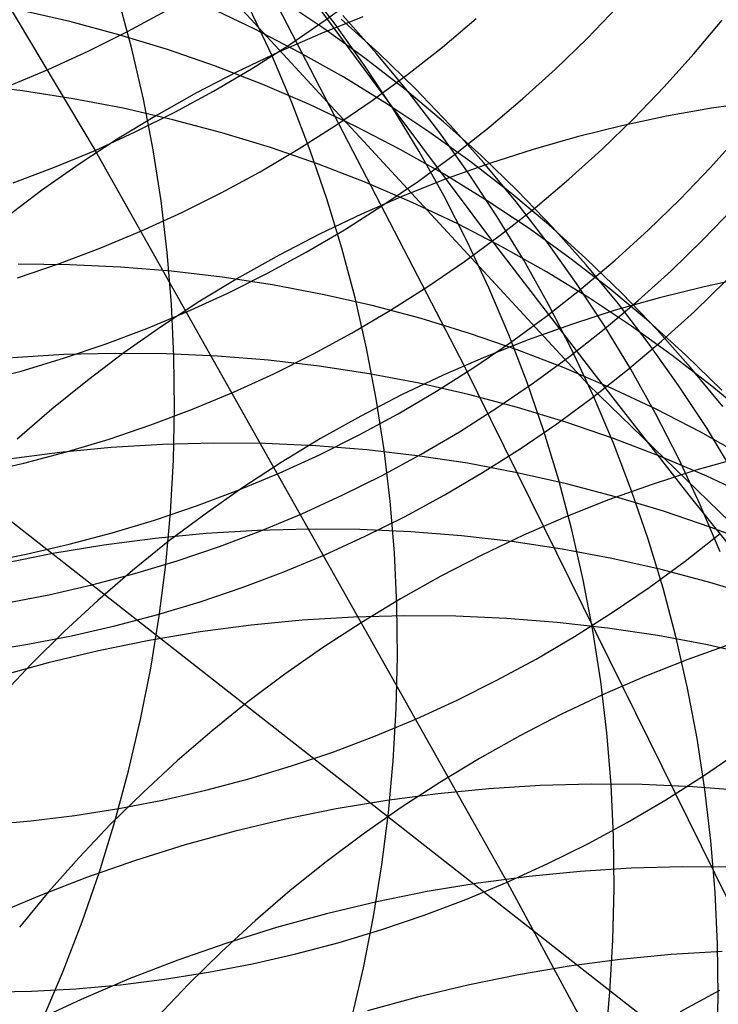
# Model space of a CAD drawing. Header units: millimetres. Extents: x 119 to 175.9, y -203.1 to -153.8.
# Tile 146 of 256: x 132.298 to 132.856, y -157.944 to -157.157. Entities that reach past the tile are written whole.
import ezdxf

# ---------------------------------------------------------------- set-up
doc = ezdxf.new("R2010")
doc.units = ezdxf.units.MM
doc.header["$MEASUREMENT"] = 0
doc.layers.add('Layer 01', color=5, linetype='Continuous', true_color=0x0000ff)
doc.layers.add('Livello 03', color=5, linetype='Continuous', true_color=0x0000ff)

msp = doc.modelspace()

# ---------------------------------------------------------------- linework, layer by layer
at = {"layer": 'Layer 01'}
for p, q in [((132.31673, -156.78393, 15.42187), (132.65343, -157.43396, 18.24775)), ((132.16418, -156.93528, 5.42013), (132.35852, -157.26168, 7.72044)), ((132.75247, -157.44885, 56.56758), (132.31689, -156.97683, 58.67803)), ((132.55032, -157.16082, 56.87984), (132.52556, -157.12858, 56.86724)), ((132.54243, -157.15767, 7.71997), (132.57084, -157.13677, 7.72065)), ((132.38794, -157.18043, 58.73678), (132.37734, -157.14059, 58.72593)), ((132.54132, -157.16437, 55.63799), (132.50765, -157.14193, 55.62501)), ((132.33826, -157.15875, 54.81971), (132.29851, -157.14962, 54.80789)), ((132.38452, -157.16675, 7.30327), (132.41547, -157.14994, 7.30307)), ((132.48603, -157.1647, 55.22877), (132.44941, -157.14736, 55.21604)), ((132.49966, -157.18571, 57.78249), (132.48228, -157.14865, 57.77067)), ((132.75167, -157.17215, 8.51327), (132.77617, -157.1467, 8.51516)), ((132.37759, -157.16928, 54.83174), (132.33826, -157.15875, 54.81971)), ((132.51332, -157.17759, 7.71951), (132.54243, -157.15767, 7.71997)), ((132.57256, -157.15508, 17.1696), (132.53855, -157.16858, 17.17055)), ((132.57391, -157.19395, 56.89239), (132.55032, -157.16082, 56.87984)), ((132.58523, -157.18402, 56.04744), (132.55517, -157.1569, 56.03444)), ((132.58342, -157.18428, 56.47027), (132.55644, -157.15399, 56.45744)), ((132.63598, -157.17914, 8.1219), (132.66293, -157.15633, 8.12306)), ((132.83694, -157.18466, 8.89453), (132.85966, -157.15758, 8.89694)), ((132.35301, -157.1825, 7.30368), (132.38452, -157.16675, 7.30327)), ((132.41645, -157.18119, 54.84399), (132.37759, -157.16928, 54.83174)), ((132.52197, -157.18334, 55.24164), (132.48603, -157.1647, 55.22877)), ((132.53855, -157.16858, 17.17055), (132.50501, -157.18321, 17.17117)), ((132.57414, -157.18801, 55.65105), (132.54132, -157.16437, 55.63799)), ((132.72631, -157.19676, 8.51159), (132.75167, -157.17215, 8.51327)), ((132.32099, -157.19716, 7.3043), (132.35301, -157.1825, 7.30368)), ((132.39712, -157.22067, 58.74745), (132.38794, -157.18043, 58.73678)), ((132.45481, -157.19448, 54.85642), (132.41645, -157.18119, 54.84399)), ((132.50501, -157.18321, 17.17117), (132.47197, -157.19896, 17.17146)), ((132.48354, -157.19651, 7.71927), (132.51332, -157.17759, 7.71951)), ((132.55717, -157.20326, 55.25463), (132.52197, -157.18334, 55.24164)), ((132.60928, -157.21553, 56.48307), (132.58342, -157.18428, 56.47027)), ((132.61428, -157.2122, 56.06046), (132.58523, -157.18402, 56.04744)), ((132.60826, -157.20102, 8.12095), (132.63598, -157.17914, 8.1219)), ((132.8133, -157.21096, 8.89235), (132.83694, -157.18466, 8.89453)), ((132.5157, -157.2234, 57.79417), (132.49966, -157.18571, 57.78249)), ((132.60605, -157.21283, 55.66416), (132.57414, -157.18801, 55.65105)), ((132.28849, -157.21071, 7.30513), (132.32099, -157.19716, 7.3043)), ((132.47197, -157.19896, 17.17146), (132.43948, -157.21581, 17.17142)), ((132.45314, -157.2144, 7.71923), (132.48354, -157.19651, 7.71927)), ((132.49262, -157.20911, 54.86904), (132.45481, -157.19448, 54.85642)), ((132.59629, -157.22793, 56.90488), (132.57391, -157.19395, 56.89239)), ((132.70012, -157.2205, 8.51015), (132.72631, -157.19676, 8.51159)), ((132.5916, -157.22442, 55.26771), (132.55717, -157.20326, 55.25463)), ((132.57981, -157.22194, 8.12023), (132.60826, -157.20102, 8.12095)), ((132.30059, -157.21417, 54.44968), (132.25996, -157.20934, 54.43843)), ((132.34095, -157.22043, 54.4612), (132.30059, -157.21417, 54.44968)), ((132.43948, -157.21581, 17.17142), (132.40757, -157.23374, 17.17106)), ((132.42214, -157.23124, 7.71942), (132.45314, -157.2144, 7.71923)), ((132.52982, -157.22509, 54.88182), (132.49262, -157.20911, 54.86904)), ((132.63703, -157.23878, 55.67731), (132.60605, -157.21283, 55.66416)), ((132.634, -157.24772, 56.49583), (132.60928, -157.21553, 56.48307)), ((132.64228, -157.24143, 56.07348), (132.61428, -157.2122, 56.06046)), ((132.78876, -157.23644, 8.89039), (132.8133, -157.21096, 8.89235)), ((132.38099, -157.2281, 54.47297), (132.34095, -157.22043, 54.4612)), ((132.40487, -157.26126, 58.75792), (132.39712, -157.22067, 58.74745)), ((132.53039, -157.26168, 57.80571), (132.5157, -157.2234, 57.79417)), ((132.55065, -157.24189, 8.11972), (132.57981, -157.22194, 8.12023)), ((132.67312, -157.24334, 8.50892), (132.70012, -157.2205, 8.51015)), ((132.88728, -157.22288, 17.70129), (132.85111, -157.22807, 17.70452)), ((132.42066, -157.23719, 54.48498), (132.38099, -157.2281, 54.47297)), ((132.39059, -157.247, 7.71982), (132.42214, -157.23124, 7.71942)), ((132.56638, -157.24238, 54.89474), (132.52982, -157.22509, 54.88182)), ((132.6252, -157.24681, 55.28089), (132.5916, -157.22442, 55.26771)), ((132.61744, -157.26272, 56.91727), (132.59629, -157.22793, 56.90488)), ((132.85111, -157.22807, 17.70452), (132.8151, -157.23448, 17.70743)), ((132.40757, -157.23374, 17.17106), (132.37629, -157.25272, 17.17037)), ((132.45992, -157.24766, 54.49721), (132.42066, -157.23719, 54.48498)), ((132.66704, -157.26583, 55.6905), (132.63703, -157.23878, 55.67731)), ((132.76336, -157.26107, 8.88866), (132.78876, -157.23644, 8.89039)), ((132.8151, -157.23448, 17.70743), (132.7793, -157.2421, 17.71002)), ((132.35852, -157.26168, 7.72044), (132.39059, -157.247, 7.71982)), ((132.49872, -157.25952, 54.50965), (132.45992, -157.24766, 54.49721)), ((132.52083, -157.26083, 8.11944), (132.55065, -157.24189, 8.11972)), ((132.60225, -157.26096, 54.9078), (132.56638, -157.24238, 54.89474)), ((132.65796, -157.27039, 55.29414), (132.6252, -157.24681, 55.28089)), ((132.65754, -157.2808, 56.50853), (132.634, -157.24772, 56.49583)), ((132.6692, -157.27166, 56.08648), (132.64228, -157.24143, 56.07348)), ((132.64536, -157.26524, 8.50793), (132.67312, -157.24334, 8.50892)), ((132.7793, -157.2421, 17.71002), (132.74376, -157.25093, 17.71228)), ((132.37629, -157.25272, 17.17037), (132.34567, -157.27274, 17.16935)), ((132.74376, -157.25093, 17.71228), (132.70852, -157.26096, 17.71421)), ((132.85034, -157.27543, 9.26196), (132.87402, -157.24911, 9.2642)), ((132.32597, -157.27526, 7.72127), (132.35852, -157.26168, 7.72044)), ((132.35852, -157.26168, 7.72044), (132.68783, -157.84673, 11.03245)), ((132.4112, -157.30215, 58.76818), (132.40487, -157.26126, 58.75792)), ((132.49038, -157.27874, 8.11939), (132.52083, -157.26083, 8.11944)), ((132.53701, -157.27275, 54.52228), (132.49872, -157.25952, 54.50965)), ((132.54372, -157.3005, 57.81709), (132.53039, -157.26168, 57.80571)), ((132.63739, -157.28082, 54.92098), (132.60225, -157.26096, 54.9078)), ((132.63733, -157.29828, 56.92957), (132.61744, -157.26272, 56.91727)), ((132.70852, -157.26096, 17.71421), (132.67362, -157.27216, 17.71581)), ((132.73713, -157.28483, 8.88715), (132.76336, -157.26107, 8.88866)), ((132.61686, -157.28619, 8.50716), (132.64536, -157.26524, 8.50793)), ((132.68981, -157.29515, 55.30744), (132.65796, -157.27039, 55.29414)), ((132.69603, -157.29397, 55.70369), (132.66704, -157.26583, 55.6905)), ((132.29298, -157.28771, 7.72231), (132.32597, -157.27526, 7.72127)), ((132.34567, -157.27274, 17.16935), (132.31574, -157.29377, 17.16801)), ((132.45934, -157.2956, 8.11955), (132.49038, -157.27874, 8.11939)), ((132.57474, -157.28734, 54.53509), (132.53701, -157.27275, 54.52228)), ((132.67362, -157.27216, 17.71581), (132.6391, -157.28453, 17.71708)), ((132.69501, -157.30287, 56.09945), (132.6692, -157.27166, 56.08648)), ((132.82577, -157.30094, 9.25994), (132.85034, -157.27543, 9.26196)), ((132.61188, -157.30326, 54.54806), (132.57474, -157.28734, 54.53509)), ((132.58766, -157.30615, 8.50662), (132.61686, -157.28619, 8.50716)), ((132.6391, -157.28453, 17.71708), (132.60501, -157.29806, 17.71802)), ((132.67175, -157.30193, 54.93425), (132.63739, -157.28082, 54.92098)), ((132.67987, -157.31473, 56.52116), (132.65754, -157.2808, 56.50853)), ((132.71009, -157.30769, 8.88588), (132.73713, -157.28483, 8.88715)), ((132.31574, -157.29377, 17.16801), (132.28655, -157.31579, 17.16634)), ((132.72073, -157.32104, 55.32078), (132.68981, -157.29515, 55.30744)), ((132.72398, -157.32314, 55.71687), (132.69603, -157.29397, 55.70369)), ((132.41608, -157.34329, 58.77821), (132.4112, -157.30215, 58.76818)), ((132.42773, -157.31139, 8.11994), (132.45934, -157.2956, 8.11955)), ((132.55567, -157.33982, 57.82829), (132.54372, -157.3005, 57.81709)), ((132.60501, -157.29806, 17.71802), (132.57138, -157.31272, 17.71861)), ((132.65593, -157.33456, 56.94175), (132.63733, -157.29828, 56.92957)), ((132.70529, -157.32426, 54.94761), (132.67175, -157.30193, 54.93425)), ((132.71968, -157.335, 56.11237), (132.69501, -157.30287, 56.09945)), ((132.80033, -157.3256, 9.25816), (132.82577, -157.30094, 9.25994)), ((132.55779, -157.32511, 8.50631), (132.58766, -157.30615, 8.50662)), ((132.64837, -157.32049, 54.56118), (132.61188, -157.30326, 54.54806)), ((132.68228, -157.32962, 8.88484), (132.71009, -157.30769, 8.88588)), ((132.84424, -157.33325, 9.44243), (132.86883, -157.30773, 9.44447)), ((132.39562, -157.32609, 8.12056), (132.42773, -157.31139, 8.11994)), ((132.57138, -157.31272, 17.71861), (132.53825, -157.3285, 17.71887)), ((132.70098, -157.34947, 56.53369), (132.67987, -157.31473, 56.52116)), ((132.36302, -157.33968, 8.12139), (132.39562, -157.32609, 8.12056)), ((132.5273, -157.34305, 8.50623), (132.55779, -157.32511, 8.50631)), ((132.68417, -157.33902, 54.57443), (132.64837, -157.32049, 54.56118)), ((132.73798, -157.34779, 54.96104), (132.70529, -157.32426, 54.94761)), ((132.75067, -157.34804, 55.33414), (132.72073, -157.32104, 55.32078)), ((132.75085, -157.35332, 55.73004), (132.72398, -157.32314, 55.71687)), ((132.77405, -157.34939, 9.25661), (132.80033, -157.3256, 9.25816)), ((132.53825, -157.3285, 17.71887), (132.50568, -157.34538, 17.7188)), ((132.65374, -157.35059, 8.88403), (132.68228, -157.32962, 8.88484)), ((132.67324, -157.37153, 56.95381), (132.65593, -157.33456, 56.94175)), ((132.81878, -157.35793, 9.44062), (132.84424, -157.33325, 9.44243)), ((132.32998, -157.35215, 8.12244), (132.36302, -157.33968, 8.12139)), ((132.56622, -157.37959, 57.83931), (132.55567, -157.33982, 57.82829)), ((132.71924, -157.35882, 54.58779), (132.68417, -157.33902, 54.57443)), ((132.74317, -157.36803, 56.12522), (132.71968, -157.335, 56.11237)), ((132.41952, -157.38464, 58.788), (132.41608, -157.34329, 58.77821)), ((132.50568, -157.34538, 17.7188), (132.47369, -157.36334, 17.71839)), ((132.49621, -157.35993, 8.50638), (132.5273, -157.34305, 8.50623)), ((132.72083, -157.38499, 56.54612), (132.70098, -157.34947, 56.53369)), ((132.76978, -157.37249, 54.97452), (132.73798, -157.34779, 54.96104)), ((132.74697, -157.37227, 9.25529), (132.77405, -157.34939, 9.25661)), ((132.77961, -157.37612, 55.34751), (132.75067, -157.34804, 55.33414)), ((132.29655, -157.36348, 8.12372), (132.32998, -157.35215, 8.12244)), ((132.33804, -157.35315, 53.78724), (132.29703, -157.3527, 53.77652)), ((132.37893, -157.35504, 53.79827), (132.33804, -157.35315, 53.78724)), ((132.41964, -157.35836, 53.8096), (132.37893, -157.35504, 53.79827)), ((132.6245, -157.37058, 8.88346), (132.65374, -157.35059, 8.88403)), ((132.77661, -157.38447, 55.74317), (132.75085, -157.35332, 55.73004)), ((132.79248, -157.38173, 9.43905), (132.81878, -157.35793, 9.44062)), ((132.46014, -157.3631, 53.8212), (132.41964, -157.35836, 53.8096)), ((132.47369, -157.36334, 17.71839), (132.44232, -157.38236, 17.71764)), ((132.50036, -157.36927, 53.83308), (132.46014, -157.3631, 53.8212)), ((132.46456, -157.37574, 8.50676), (132.49621, -157.35993, 8.50638)), ((132.75354, -157.37988, 54.60125), (132.71924, -157.35882, 54.58779)), ((132.83735, -157.39052, 9.62319), (132.86283, -157.36583, 9.62501)), ((132.88094, -157.36302, 18.23681), (132.84506, -157.37067, 18.23943)), ((132.54027, -157.37685, 53.8452), (132.50036, -157.36927, 53.83308)), ((132.59458, -157.38956, 8.88312), (132.6245, -157.37058, 8.88346)), ((132.68922, -157.40914, 56.96572), (132.67324, -157.37153, 56.95381)), ((132.71912, -157.39423, 9.25422), (132.74697, -157.37227, 9.25529)), ((132.76546, -157.40191, 56.138), (132.74317, -157.36803, 56.12522)), ((132.80064, -157.39833, 54.98803), (132.76978, -157.37249, 54.97452)), ((132.84506, -157.37067, 18.23943), (132.80944, -157.37952, 18.2417)), ((132.43239, -157.39046, 8.50736), (132.46456, -157.37574, 8.50676)), ((132.57981, -157.38583, 53.85756), (132.54027, -157.37685, 53.8452)), ((132.57536, -157.41977, 57.85013), (132.56622, -157.37959, 57.83931)), ((132.78702, -157.40215, 54.6148), (132.75354, -157.37988, 54.60125)), ((132.76538, -157.40463, 9.43772), (132.79248, -157.38173, 9.43905)), ((132.80944, -157.37952, 18.2417), (132.77411, -157.38957, 18.24365)), ((132.8075, -157.40524, 55.36087), (132.77961, -157.37612, 55.34751)), ((132.44232, -157.38236, 17.71764), (132.41162, -157.40241, 17.71656)), ((132.42151, -157.42614, 58.79755), (132.41952, -157.38464, 58.788)), ((132.56404, -157.40752, 8.88302), (132.59458, -157.38956, 8.88312)), ((132.61893, -157.39621, 53.87015), (132.57981, -157.38583, 53.85756)), ((132.7394, -157.42122, 56.55843), (132.72083, -157.38499, 56.54612)), ((132.77411, -157.38957, 18.24365), (132.73913, -157.4008, 18.24525)), ((132.80123, -157.41655, 55.75624), (132.77661, -157.38447, 55.74317)), ((132.39975, -157.40407, 8.5082), (132.43239, -157.39046, 8.50736)), ((132.6576, -157.40798, 53.88294), (132.61893, -157.39621, 53.87015)), ((132.69054, -157.41522, 9.25338), (132.71912, -157.39423, 9.25422)), ((132.81103, -157.41433, 9.6216), (132.83735, -157.39052, 9.62319)), ((132.36667, -157.41656, 8.50926), (132.39975, -157.40407, 8.5082)), ((132.41162, -157.40241, 17.71656), (132.38161, -157.42348, 17.71514)), ((132.73913, -157.4008, 18.24525), (132.70453, -157.4132, 18.24651)), ((132.73751, -157.42659, 9.43663), (132.76538, -157.40463, 9.43772)), ((132.78652, -157.4366, 56.15068), (132.76546, -157.40191, 56.138)), ((132.81965, -157.42563, 54.62841), (132.78702, -157.40215, 54.6148)), ((132.83052, -157.42528, 55.00157), (132.80064, -157.39833, 54.98803)), ((132.83432, -157.43536, 55.3742), (132.8075, -157.40524, 55.36087)), ((132.53291, -157.42442, 8.88315), (132.56404, -157.40752, 8.88302)), ((132.69575, -157.42111, 53.89593), (132.6576, -157.40798, 53.88294)), ((132.70453, -157.4132, 18.24651), (132.67035, -157.42675, 18.24742)), ((132.70385, -157.44733, 56.97748), (132.68922, -157.40914, 56.96572)), ((132.33319, -157.42791, 8.51056), (132.36667, -157.41656, 8.50926)), ((132.58308, -157.46029, 57.86074), (132.57536, -157.41977, 57.85013)), ((132.66125, -157.43523, 9.25278), (132.69054, -157.41522, 9.25338)), ((132.73336, -157.43559, 53.90909), (132.69575, -157.42111, 53.89593)), ((132.78391, -157.43724, 9.62025), (132.81103, -157.41433, 9.6216)), ((132.82467, -157.44953, 55.76925), (132.80123, -157.41655, 55.75624)), ((132.3336, -157.42497, 53.46871), (132.29256, -157.42742, 53.45849)), ((132.29934, -157.43811, 8.51207), (132.33319, -157.42791, 8.51056)), ((132.37462, -157.42396, 53.47926), (132.3336, -157.42497, 53.46871)), ((132.38161, -157.42348, 17.71514), (132.35234, -157.44553, 17.71339)), ((132.41557, -157.42437, 53.49013), (132.37462, -157.42396, 53.47926)), ((132.4564, -157.42622, 53.50131), (132.41557, -157.42437, 53.49013)), ((132.42204, -157.46774, 58.80684), (132.42151, -157.42614, 58.79755)), ((132.49705, -157.4295, 53.51279), (132.4564, -157.42622, 53.50131)), ((132.50121, -157.44025, 8.88352), (132.53291, -157.42442, 8.88315)), ((132.67035, -157.42675, 18.24742), (132.63664, -157.44144, 18.248)), ((132.70891, -157.4476, 9.43578), (132.73751, -157.42659, 9.43663)), ((132.75667, -157.45815, 56.57061), (132.7394, -157.42122, 56.55843)), ((132.85138, -157.45027, 54.64206), (132.81965, -157.42563, 54.62841)), ((132.8594, -157.4533, 55.0151), (132.83052, -157.42528, 55.00157)), ((132.53748, -157.4342, 53.52454), (132.49705, -157.4295, 53.51279)), ((132.57764, -157.44033, 53.53657), (132.53748, -157.4342, 53.52454)), ((132.63129, -157.45424, 9.25242), (132.66125, -157.43523, 9.25278)), ((132.65343, -157.43396, 18.24775), (132.90505, -157.94417, 20.19973)), ((132.77036, -157.4514, 53.92241), (132.73336, -157.43559, 53.90909)), ((132.80633, -157.47206, 56.16325), (132.78652, -157.4366, 56.15068)), ((132.86002, -157.46645, 55.3875), (132.83432, -157.43536, 55.3742)), ((132.26518, -157.44714, 8.51381), (132.29934, -157.43811, 8.51207)), ((132.469, -157.45499, 8.88413), (132.50121, -157.44025, 8.88352)), ((132.61749, -157.44787, 53.54885), (132.57764, -157.44033, 53.53657)), ((132.63664, -157.44144, 18.248), (132.60343, -157.45725, 18.24822)), ((132.75602, -157.45922, 9.61915), (132.78391, -157.43724, 9.62025)), ((132.35234, -157.44553, 17.71339), (132.32384, -157.46854, 17.71131)), ((132.65696, -157.45681, 53.56137), (132.61749, -157.44787, 53.54885)), ((132.6796, -157.46762, 9.43517), (132.70891, -157.4476, 9.43578)), ((132.71712, -157.48608, 56.98906), (132.70385, -157.44733, 56.97748)), ((133.31885, -157.99859, 54.1939), (132.75247, -157.44885, 56.56758)), ((132.80672, -157.46854, 53.93588), (132.77036, -157.4514, 53.92241)), ((132.84692, -157.48336, 55.78217), (132.82467, -157.44953, 55.76925)), ((132.88217, -157.47605, 54.65576), (132.85138, -157.45027, 54.64206)), ((132.43632, -157.46862, 8.88497), (132.469, -157.45499, 8.88413)), ((132.60343, -157.45725, 18.24822), (132.57077, -157.47416, 18.2481)), ((132.58938, -157.50112, 57.87112), (132.58308, -157.46029, 57.86074)), ((132.60071, -157.47222, 9.2523), (132.63129, -157.45424, 9.25242)), ((132.69603, -157.46715, 53.57411), (132.65696, -157.45681, 53.56137)), ((132.72739, -157.48024, 9.61828), (132.75602, -157.45922, 9.61915)), ((132.77261, -157.49571, 56.58264), (132.75667, -157.45815, 56.57061)), ((132.42112, -157.50939, 58.81585), (132.42204, -157.46774, 58.80684)), ((132.64962, -157.48664, 9.4348), (132.6796, -157.46762, 9.43517)), ((132.73463, -157.47886, 53.58706), (132.69603, -157.46715, 53.57411)), ((132.32384, -157.46854, 17.71131), (132.29614, -157.49249, 17.7089)), ((132.40319, -157.48113, 8.88604), (132.43632, -157.46862, 8.88497)), ((132.57077, -157.47416, 18.2481), (132.5387, -157.49215, 18.24764)), ((132.56953, -157.48914, 9.25242), (132.60071, -157.47222, 9.2523)), ((132.82486, -157.50825, 56.17569), (132.80633, -157.47206, 56.16325)), ((132.84239, -157.48696, 53.94947), (132.80672, -157.46854, 53.93588)), ((132.36966, -157.4925, 8.88735), (132.40319, -157.48113, 8.88604)), ((132.69806, -157.50028, 9.61766), (132.72739, -157.48024, 9.61828)), ((132.77272, -157.49195, 53.6002), (132.73463, -157.47886, 53.58706)), ((132.86794, -157.518, 55.79499), (132.84692, -157.48336, 55.78217)), ((132.53779, -157.50499, 9.25278), (132.56953, -157.48914, 9.25242)), ((132.61901, -157.50463, 9.43467), (132.64962, -157.48664, 9.4348)), ((132.72902, -157.52532, 57.00045), (132.71712, -157.48608, 56.98906)), ((132.81026, -157.50638, 53.61352), (132.77272, -157.49195, 53.6002)), ((132.87734, -157.50666, 53.96318), (132.84239, -157.48696, 53.94947)), ((132.37137, -157.49921, 53.16133), (132.3304, -157.50312, 53.15134)), ((132.33577, -157.50272, 8.88888), (132.36966, -157.4925, 8.88735)), ((132.41236, -157.49673, 53.17168), (132.37137, -157.49921, 53.16133)), ((132.45332, -157.49568, 53.18236), (132.41236, -157.49673, 53.17168)), ((132.49421, -157.49606, 53.19337), (132.45332, -157.49568, 53.18236)), ((132.53497, -157.49787, 53.20468), (132.49421, -157.49606, 53.19337)), ((132.5387, -157.49215, 18.24764), (132.50725, -157.5112, 18.24683)), ((132.57556, -157.50112, 53.2163), (132.53497, -157.49787, 53.20468)), ((132.78722, -157.53386, 56.5945), (132.77261, -157.49571, 56.58264)), ((132.3304, -157.50312, 53.15134), (132.28952, -157.50845, 53.1417)), ((132.30156, -157.51177, 8.89065), (132.33577, -157.50272, 8.88888)), ((132.50553, -157.51975, 9.25339), (132.53779, -157.50499, 9.25278)), ((132.61594, -157.50578, 53.22819), (132.57556, -157.50112, 53.2163)), ((132.58781, -157.52156, 9.43479), (132.61901, -157.50463, 9.43467)), ((132.59423, -157.54221, 57.88127), (132.58938, -157.50112, 57.87112)), ((132.65604, -157.51187, 53.24036), (132.61594, -157.50578, 53.22819)), ((132.66806, -157.51931, 9.61729), (132.69806, -157.50028, 9.61766)), ((132.8472, -157.52215, 53.62699), (132.81026, -157.50638, 53.61352)), ((132.874, -157.50735, 18.75334), (132.83859, -157.51742, 18.75529)), ((132.26708, -157.51964, 8.89264), (132.30156, -157.51177, 8.89065)), ((132.41875, -157.55105, 58.82459), (132.42112, -157.50939, 58.81585)), ((132.50725, -157.5112, 18.24683), (132.47646, -157.53129, 18.24568)), ((132.69582, -157.51937, 53.25278), (132.65604, -157.51187, 53.24036)), ((132.84209, -157.54512, 56.188), (132.82486, -157.50825, 56.17569)), ((132.4728, -157.5334, 9.25423), (132.50553, -157.51975, 9.25339)), ((132.55605, -157.53742, 9.43515), (132.58781, -157.52156, 9.43479)), ((132.63743, -157.53731, 9.61715), (132.66806, -157.51931, 9.61729)), ((132.73524, -157.52827, 53.26544), (132.69582, -157.51937, 53.25278)), ((132.83859, -157.51742, 18.75529), (132.80352, -157.52867, 18.75689)), ((132.8835, -157.53924, 53.64062), (132.8472, -157.52215, 53.62699)), ((132.47646, -157.53129, 18.24568), (132.44637, -157.55239, 18.24418)), ((132.73952, -157.56501, 57.01165), (132.72902, -157.52532, 57.00045)), ((132.77424, -157.53857, 53.27832), (132.73524, -157.52827, 53.26544)), ((132.80352, -157.52867, 18.75689), (132.76884, -157.5411, 18.75814)), ((132.43962, -157.54593, 9.25531), (132.4728, -157.5334, 9.25423)), ((132.52377, -157.5522, 9.43575), (132.55605, -157.53742, 9.43515)), ((132.60621, -157.55425, 9.61727), (132.63743, -157.53731, 9.61715)), ((132.81278, -157.55024, 53.29142), (132.77424, -157.53857, 53.27832)), ((132.80046, -157.57256, 56.60619), (132.78722, -157.53386, 56.5945)), ((132.40605, -157.55732, 9.25663), (132.43962, -157.54593, 9.25531)), ((132.59765, -157.5835, 57.89116), (132.59423, -157.54221, 57.88127)), ((132.76884, -157.5411, 18.75814), (132.73458, -157.55468, 18.75904)), ((132.858, -157.58264, 56.20015), (132.84209, -157.54512, 56.188)), ((132.41492, -157.59266, 58.83303), (132.41875, -157.55105, 58.82459)), ((132.44637, -157.55239, 18.24418), (132.41702, -157.57447, 18.24235)), ((132.49101, -157.56586, 9.4366), (132.52377, -157.5522, 9.43575)), ((132.57442, -157.57013, 9.61762), (132.60621, -157.55425, 9.61727)), ((132.73458, -157.55468, 18.75904), (132.70078, -157.56939, 18.75959)), ((132.85081, -157.56328, 53.3047), (132.81278, -157.55024, 53.29142)), ((132.37211, -157.56755, 9.25818), (132.40605, -157.55732, 9.25663)), ((132.33786, -157.57662, 9.25997), (132.37211, -157.56755, 9.25818)), ((132.44733, -157.56803, 52.87868), (132.40642, -157.57196, 52.86858)), ((132.48827, -157.56552, 52.88914), (132.44733, -157.56803, 52.87868)), ((132.45781, -157.57839, 9.43768), (132.49101, -157.56586, 9.4366)), ((132.52918, -157.56444, 52.89993), (132.48827, -157.56552, 52.88914)), ((132.57001, -157.5648, 52.91104), (132.52918, -157.56444, 52.89993)), ((132.54212, -157.58491, 9.61822), (132.57442, -157.57013, 9.61762)), ((132.61073, -157.56658, 52.92247), (132.57001, -157.5648, 52.91104)), ((132.65127, -157.56979, 52.9342), (132.61073, -157.56658, 52.92247)), ((132.69158, -157.57443, 52.94622), (132.65127, -157.56979, 52.9342)), ((132.70078, -157.56939, 18.75959), (132.6675, -157.58523, 18.75977)), ((132.74862, -157.60511, 57.02264), (132.73952, -157.56501, 57.01165)), ((132.82989, -157.59006, 10.33783), (132.85787, -157.56803, 10.33899)), ((132.88829, -157.57768, 53.31816), (132.85081, -157.56328, 53.3047)), ((132.30333, -157.58451, 9.26198), (132.33786, -157.57662, 9.25997)), ((132.36558, -157.57732, 52.85885), (132.32487, -157.58408, 52.84948)), ((132.40642, -157.57196, 52.86858), (132.36558, -157.57732, 52.85885)), ((132.41702, -157.57447, 18.24235), (132.38844, -157.59752, 18.24017)), ((132.42422, -157.58979, 9.439), (132.45781, -157.57839, 9.43768)), ((132.73163, -157.58048, 52.9585), (132.69158, -157.57443, 52.94622)), ((132.81233, -157.61176, 56.61768), (132.80046, -157.57256, 56.60619)), ((132.26856, -157.59121, 9.26423), (132.30333, -157.58451, 9.26198)), ((132.32487, -157.58408, 52.84948), (132.28432, -157.59226, 52.84051)), ((132.50934, -157.59858, 9.61907), (132.54212, -157.58491, 9.61822)), ((132.59961, -157.62494, 57.90079), (132.59765, -157.5835, 57.89116)), ((132.6675, -157.58523, 18.75977), (132.63475, -157.60217, 18.75961)), ((132.77136, -157.58795, 52.97104), (132.73163, -157.58048, 52.9585)), ((132.39026, -157.60003, 9.44056), (132.42422, -157.58979, 9.439)), ((132.40965, -157.63417, 58.84117), (132.41492, -157.59266, 58.83303)), ((132.81072, -157.59681, 52.98382), (132.77136, -157.58795, 52.97104)), ((132.80118, -157.61114, 10.33692), (132.82989, -157.59006, 10.33783)), ((132.35598, -157.6091, 9.44236), (132.39026, -157.60003, 9.44056)), ((132.38844, -157.59752, 18.24017), (132.36066, -157.62149, 18.23766)), ((132.47612, -157.61112, 9.62015), (132.50934, -157.59858, 9.61907)), ((132.63475, -157.60217, 18.75961), (132.6026, -157.62019, 18.75909)), ((132.84966, -157.60707, 52.99683), (132.81072, -157.59681, 52.98382)), ((132.32143, -157.617, 9.44439), (132.35598, -157.6091, 9.44236)), ((132.7563, -157.64557, 57.03339), (132.74862, -157.60511, 57.02264)), ((132.88815, -157.61871, 53.01004), (132.84966, -157.60707, 52.99683)), ((132.28664, -157.62371, 9.44665), (132.32143, -157.617, 9.44439)), ((132.4425, -157.62253, 9.62148), (132.47612, -157.61112, 9.62015)), ((132.77176, -157.63122, 10.33626), (132.80118, -157.61114, 10.33692)), ((132.8228, -157.65142, 56.62897), (132.81233, -157.61176, 56.61768)), ((132.36066, -157.62149, 18.23766), (132.33373, -157.64637, 18.23482)), ((132.40852, -157.63278, 9.62305), (132.4425, -157.62253, 9.62148)), ((132.6026, -157.62019, 18.75909), (132.57107, -157.63927, 18.75821)), ((132.60013, -157.6665, 57.91015), (132.59961, -157.62494, 57.90079)), ((132.37422, -157.64186, 9.62485), (132.40852, -157.63278, 9.62305)), ((132.74168, -157.6503, 10.33585), (132.77176, -157.63122, 10.33626)), ((132.40295, -157.67554, 58.849), (132.40965, -157.63417, 58.84117)), ((132.48323, -157.6413, 52.586), (132.44244, -157.64668, 52.57618)), ((132.5241, -157.63735, 52.59619), (132.48323, -157.6413, 52.586)), ((132.56499, -157.63482, 52.60673), (132.5241, -157.63735, 52.59619)), ((132.57107, -157.63927, 18.75821), (132.5402, -157.65938, 18.75699)), ((132.60585, -157.63372, 52.61761), (132.56499, -157.63482, 52.60673)), ((132.64664, -157.63405, 52.62882), (132.60585, -157.63372, 52.61761)), ((132.6873, -157.63581, 52.64034), (132.64664, -157.63405, 52.62882)), ((132.72779, -157.639, 52.65217), (132.6873, -157.63581, 52.64034)), ((132.76805, -157.6436, 52.66428), (132.72779, -157.639, 52.65217)), ((132.33373, -157.64637, 18.23482), (132.30766, -157.67212, 18.23165)), ((132.33964, -157.64976, 9.62689), (132.37422, -157.64186, 9.62485)), ((132.44244, -157.64668, 52.57618), (132.40177, -157.65346, 52.56674)), ((132.76256, -157.68633, 57.04391), (132.7563, -157.64557, 57.03339)), ((132.80805, -157.64963, 52.67666), (132.76805, -157.6436, 52.66428)), ((132.26982, -157.662, 9.63166), (132.30483, -157.65648, 9.62916)), ((132.30483, -157.65648, 9.62916), (132.33964, -157.64976, 9.62689)), ((132.40177, -157.65346, 52.56674), (132.36127, -157.66166, 52.55769)), ((132.71096, -157.66834, 10.33569), (132.74168, -157.6503, 10.33585)), ((132.84773, -157.65706, 52.6893), (132.80805, -157.64963, 52.67666)), ((132.83188, -157.69148, 56.64004), (132.8228, -157.65142, 56.62897)), ((132.86696, -157.65612, 19.25209), (132.8322, -157.66856, 19.25333)), ((132.88704, -157.6659, 52.70218), (132.84773, -157.65706, 52.6893)), ((132.36127, -157.66166, 52.55769), (132.32099, -157.67124, 52.54904)), ((132.5402, -157.65938, 18.75699), (132.51003, -157.68051, 18.75541)), ((132.32099, -157.67124, 52.54904), (132.28098, -157.68221, 52.54079)), ((132.30766, -157.67212, 18.23165), (132.2825, -157.69872, 18.22815)), ((132.5992, -157.70811, 57.91923), (132.60013, -157.6665, 57.91015)), ((132.67964, -157.68533, 10.33579), (132.71096, -157.66834, 10.33569)), ((132.8322, -157.66856, 19.25333), (132.79786, -157.68217, 19.2542)), ((132.39481, -157.7167, 58.8565), (132.40295, -157.67554, 58.849)), ((132.51003, -157.68051, 18.75541), (132.4806, -157.70262, 18.75348)), ((132.64777, -157.70125, 10.33613), (132.67964, -157.68533, 10.33579)), ((132.76738, -157.72735, 57.05418), (132.76256, -157.68633, 57.04391)), ((132.79786, -157.68217, 19.2542), (132.76398, -157.69691, 19.25472)), ((132.83954, -157.7319, 56.65087), (132.83188, -157.69148, 56.64004)), ((132.4806, -157.70262, 18.75348), (132.45194, -157.7257, 18.7512)), ((132.61538, -157.71607, 10.33673), (132.64777, -157.70125, 10.33613)), ((132.76398, -157.69691, 19.25472), (132.73061, -157.71277, 19.25486)), ((132.59682, -157.74972, 57.928), (132.5992, -157.70811, 57.91923)), ((132.38525, -157.75762, 58.86368), (132.39481, -157.7167, 58.8565)), ((132.58251, -157.72978, 10.33757), (132.61538, -157.71607, 10.33673)), ((132.73061, -157.71277, 19.25486), (132.69779, -157.72974, 19.25465)), ((132.45194, -157.7257, 18.7512), (132.42408, -157.7497, 18.74858)), ((132.77076, -157.76858, 57.06418), (132.76738, -157.72735, 57.05418)), ((132.54919, -157.74236, 10.33867), (132.58251, -157.72978, 10.33757)), ((132.69779, -157.72974, 19.25465), (132.66556, -157.74778, 19.25407)), ((132.84577, -157.77262, 56.66146), (132.83954, -157.7319, 56.65087)), ((132.51548, -157.7538, 10.34001), (132.54919, -157.74236, 10.33867)), ((132.84466, -157.76166, 11.03208), (132.87416, -157.74153, 11.03279)), ((132.42408, -157.7497, 18.74858), (132.39707, -157.77461, 18.74562)), ((132.59299, -157.79129, 57.93647), (132.59682, -157.74972, 57.928)), ((132.66556, -157.74778, 19.25407), (132.63394, -157.76688, 19.25312)), ((132.37428, -157.79825, 58.87051), (132.38525, -157.75762, 58.86368)), ((132.48141, -157.76408, 10.3416), (132.51548, -157.7538, 10.34001)), ((132.44701, -157.77319, 10.34344), (132.48141, -157.76408, 10.3416)), ((132.63394, -157.76688, 19.25312), (132.603, -157.78703, 19.25182)), ((132.81448, -157.78078, 11.03164), (132.84466, -157.76166, 11.03208)), ((132.39707, -157.77461, 18.74562), (132.37093, -157.80039, 18.74232)), ((132.41234, -157.78112, 10.34551), (132.44701, -157.77319, 10.34344)), ((132.67321, -157.77201, 52.05381), (132.63242, -157.77598, 52.04353)), ((132.71402, -157.76946, 52.06445), (132.67321, -157.77201, 52.05381)), ((132.75481, -157.76833, 52.07543), (132.71402, -157.76946, 52.06445)), ((132.79552, -157.76863, 52.08675), (132.75481, -157.76833, 52.07543)), ((132.77271, -157.80996, 57.07391), (132.77076, -157.76858, 57.06418)), ((132.83611, -157.77036, 52.09838), (132.79552, -157.76863, 52.08675)), ((132.87652, -157.77351, 52.11032), (132.83611, -157.77036, 52.09838)), ((132.85058, -157.81361, 56.67179), (132.84577, -157.77262, 56.66146)), ((132.37744, -157.78786, 10.34783), (132.41234, -157.78112, 10.34551)), ((132.5917, -157.78137, 52.03362), (132.5511, -157.78818, 52.0241)), ((132.63242, -157.77598, 52.04353), (132.5917, -157.78137, 52.03362)), ((132.78368, -157.79887, 11.03146), (132.81448, -157.78078, 11.03164)), ((132.34234, -157.79341, 10.35039), (132.37744, -157.78786, 10.34783)), ((132.5511, -157.78818, 52.0241), (132.51066, -157.79638, 52.01496)), ((132.603, -157.78703, 19.25182), (132.57275, -157.80818, 19.25015)), ((132.27172, -157.80087, 10.35619), (132.30708, -157.79774, 10.35317)), ((132.30708, -157.79774, 10.35317), (132.34234, -157.79341, 10.35039)), ((132.36192, -157.83852, 58.877), (132.37428, -157.79825, 58.87051)), ((132.51066, -157.79638, 52.01496), (132.47045, -157.80598, 52.00624)), ((132.58772, -157.83277, 57.94463), (132.59299, -157.79129, 57.93647)), ((132.75227, -157.81591, 11.03153), (132.78368, -157.79887, 11.03146)), ((132.37093, -157.80039, 18.74232), (132.34569, -157.82701, 18.73869)), ((132.47045, -157.80598, 52.00624), (132.4305, -157.81696, 51.99792)), ((132.57275, -157.80818, 19.25015), (132.54324, -157.83032, 19.24812)), ((132.77321, -157.85146, 57.08335), (132.77271, -157.80996, 57.07391)), ((132.85395, -157.8548, 56.68185), (132.85058, -157.81361, 56.67179)), ((132.4305, -157.81696, 51.99792), (132.39087, -157.82931, 51.99004)), ((132.72031, -157.83186, 11.03186), (132.75227, -157.81591, 11.03153)), ((132.34569, -157.82701, 18.73869), (132.32139, -157.85445, 18.73473)), ((132.39087, -157.82931, 51.99004), (132.3516, -157.84301, 51.98258)), ((132.54324, -157.83032, 19.24812), (132.5145, -157.85341, 19.24574)), ((132.58102, -157.8741, 57.95245), (132.58772, -157.83277, 57.94463)), ((132.68783, -157.84673, 11.03245), (132.72031, -157.83186, 11.03186)), ((132.746, -157.83807, 51.79071), (132.70523, -157.84205, 51.78043)), ((132.78679, -157.83552, 51.80136), (132.746, -157.83807, 51.79071)), ((132.82755, -157.83439, 51.81235), (132.78679, -157.83552, 51.80136)), ((132.86823, -157.83468, 51.82368), (132.82755, -157.83439, 51.81235)), ((132.3516, -157.84301, 51.98258), (132.31274, -157.85804, 51.97558)), ((132.34817, -157.87841, 58.88313), (132.36192, -157.83852, 58.877)), ((132.70523, -157.84205, 51.78043), (132.66454, -157.84744, 51.77051)), ((132.5145, -157.85341, 19.24574), (132.48657, -157.87745, 19.24301)), ((132.66454, -157.84744, 51.77051), (132.62396, -157.85424, 51.76098)), ((132.65486, -157.86047, 11.0333), (132.68783, -157.84673, 11.03245)), ((132.68783, -157.84673, 11.03245), (133.12109, -158.64917, 14.91901)), ((132.77226, -157.89302, 57.09249), (132.77321, -157.85146, 57.08335)), ((132.31274, -157.85804, 51.97558), (132.27433, -157.8744, 51.96902)), ((132.32139, -157.85445, 18.73473), (132.29805, -157.88266, 18.73044)), ((132.62396, -157.85424, 51.76098), (132.58355, -157.86244, 51.75185)), ((132.62146, -157.87309, 11.0344), (132.65486, -157.86047, 11.0333)), ((132.85588, -157.89616, 56.69163), (132.85395, -157.8548, 56.68185)), ((132.58355, -157.86244, 51.75185), (132.54336, -157.87204, 51.74312)), ((132.48657, -157.87745, 19.24301), (132.45948, -157.90238, 19.23992)), ((132.54336, -157.87204, 51.74312), (132.50343, -157.88301, 51.73482)), ((132.57289, -157.91523, 57.95995), (132.58102, -157.8741, 57.95245)), ((132.58765, -157.88456, 11.03576), (132.62146, -157.87309, 11.0344)), ((132.33306, -157.91785, 58.8889), (132.34817, -157.87841, 58.88313)), ((132.50343, -157.88301, 51.73482), (132.46382, -157.89535, 51.72694)), ((132.55349, -157.89488, 11.03737), (132.58765, -157.88456, 11.03576)), ((132.76987, -157.93458, 57.10131), (132.77226, -157.89302, 57.09249)), ((132.46382, -157.89535, 51.72694), (132.42457, -157.90904, 51.71949)), ((132.519, -157.90402, 11.03924), (132.55349, -157.89488, 11.03737)), ((132.85637, -157.93763, 56.70111), (132.85588, -157.89616, 56.69163)), ((132.42457, -157.90904, 51.71949), (132.38573, -157.92407, 51.71249)), ((132.45948, -157.90238, 19.23992), (132.43326, -157.92819, 19.23648)), ((132.48424, -157.91198, 11.04135), (132.519, -157.90402, 11.03924)), ((132.77803, -157.90855, 51.51749), (132.73735, -157.91393, 51.5076)), ((132.81878, -157.90458, 51.52776), (132.77803, -157.90855, 51.51749)), ((132.85954, -157.90203, 51.53839), (132.81878, -157.90458, 51.52776)), ((132.44924, -157.91874, 11.04371), (132.48424, -157.91198, 11.04135)), ((132.56334, -157.95613, 57.96709), (132.57289, -157.91523, 57.95995)), ((132.73735, -157.91393, 51.5076), (132.69679, -157.92073, 51.4981)), ((132.3166, -157.9568, 58.8943), (132.33306, -157.91785, 58.8889)), ((132.38573, -157.92407, 51.71249), (132.34734, -157.94041, 51.70595)), ((132.3787, -157.92867, 11.04916), (132.41405, -157.92431, 11.04632)), ((132.41405, -157.92431, 11.04632), (132.44924, -157.91874, 11.04371)), ((132.69679, -157.92073, 51.4981), (132.6564, -157.92892, 51.48899)), ((132.30773, -157.93375, 11.05556), (132.34325, -157.93181, 11.05225)), ((132.34325, -157.93181, 11.05225), (132.3787, -157.92867, 11.04916)), ((132.43326, -157.92819, 19.23648), (132.40795, -157.95483, 19.23271)), ((132.6564, -157.92892, 51.48899), (132.61622, -157.9385, 51.48029)), ((132.27219, -157.93446, 11.05911), (132.30773, -157.93375, 11.05556)), ((132.34734, -157.94041, 51.70595), (132.30946, -157.95805, 51.69987)), ((132.61622, -157.9385, 51.48029), (132.57631, -157.94946, 51.47202)), ((132.76603, -157.97611, 57.10982), (132.76987, -157.93458, 57.10131)), ((132.82632, -157.95002, 11.7264), (132.85782, -157.93294, 11.72634)), ((132.85541, -157.97916, 56.71028), (132.85637, -157.93763, 56.70111))]:
    msp.add_line(p, q, dxfattribs=at)
at = {"layer": 'Livello 03'}
for p, q in [((131.14109, -156.65709, 65.06915), (132.94943, -158.07387, 57.22079)), ((132.60058, -157.23333, 64.8648), (132.52008, -157.12386, 65.09241)), ((132.67964, -157.33877, 64.634), (132.60058, -157.23333, 64.8648)), ((132.75719, -157.4401, 64.40011), (132.67964, -157.33877, 64.634)), ((132.83317, -157.53722, 64.16327), (132.75719, -157.4401, 64.40011)), ((132.90753, -157.63005, 63.92359), (132.83317, -157.53722, 64.16327))]:
    msp.add_line(p, q, dxfattribs=at)

doc.saveas('drawing.dxf')
